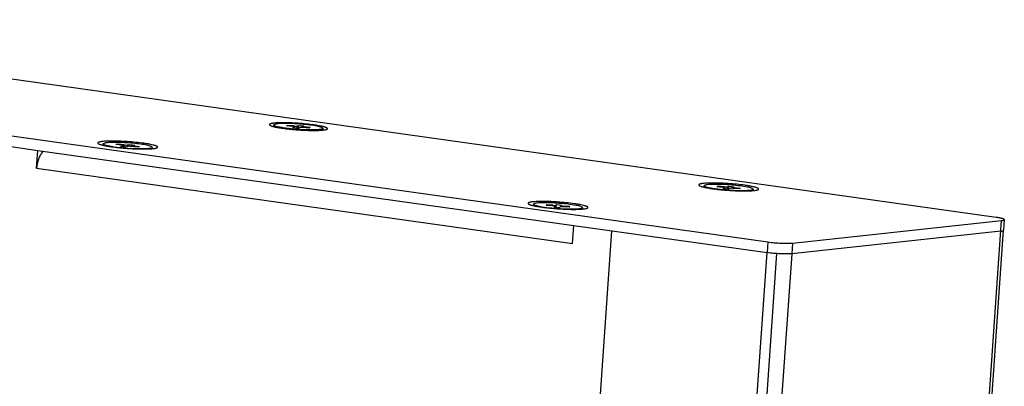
# Model space of a CAD drawing. Header units: millimetres. Extents: x 42 to 1167, y 41 to 792.
# Tile 51 of 55: x 988 to 1043, y 292 to 313. Entities that reach past the tile are written whole.
import ezdxf

# ---------------------------------------------------------------- set-up
doc = ezdxf.new("R2010")
doc.units = ezdxf.units.MM
doc.header["$LTSCALE"] = 65.395
doc.layers.add('00_COMPONENTS', color=7, linetype='CONTINUOUS')

msp = doc.modelspace()

# ---------------------------------------------------------------- linework, layer by layer
at = {"layer": '00_COMPONENTS', "color": 7}
for p, q in [((1042.6194, 301.7451), (964.0494, 312.7619)), ((951.3204, 311.3885), (1029.8905, 300.3717)), ((951.2789, 310.7937), (989.1744, 305.4802)), ((1002.3369, 306.8935), (1002.3305, 306.8021)), ((1003.1161, 306.8726), (1003.0432, 306.845)), ((1003.3818, 306.8122), (1003.0432, 306.845)), ((1003.1161, 306.8726), (1003.1196, 306.8376)), ((1003.4547, 306.8397), (1003.1161, 306.8726)), ((1003.4055, 306.7521), (1003.4905, 306.7843)), ((1003.4055, 306.7521), (1003.6958, 306.7239)), ((1003.4919, 306.7437), (1003.495, 306.7879)), ((1003.6363, 306.8394), (1003.7213, 306.8716)), ((1003.6958, 306.7239), (1003.7808, 306.7561)), ((1003.7037, 306.7269), (1003.7057, 306.7317)), ((1003.7057, 306.7317), (1003.7213, 306.8716)), ((1003.7057, 306.7317), (1003.7141, 306.7309)), ((1003.7213, 306.8716), (1004.0116, 306.8434)), ((1003.9187, 306.7588), (1003.9221, 306.8076)), ((1003.9266, 306.8112), (1004.0116, 306.8434)), ((1004.301, 306.7229), (1003.9624, 306.7558)), ((1004.3739, 306.7505), (1004.0353, 306.7834)), ((1004.3739, 306.7505), (1004.301, 306.7229)), ((1005.0802, 306.702), (1005.0738, 306.6107)), ((989.1053, 304.4888), (989.1744, 305.4802)), ((989.1744, 305.4802), (1019.0698, 301.2883)), ((989.4326, 305.3762), (989.4373, 305.4433)), ((992.8149, 305.8377), (992.8098, 305.7648)), ((993.6524, 305.8234), (993.5325, 305.8008)), ((993.8524, 305.7631), (993.5325, 305.8008)), ((993.6524, 305.8234), (993.6558, 305.7863)), ((993.9723, 305.7856), (993.6524, 305.8234)), ((993.7897, 305.7094), (993.9296, 305.7356)), ((993.7897, 305.7094), (994.0639, 305.677)), ((993.9386, 305.6918), (993.9421, 305.7414)), ((994.0639, 305.677), (994.2038, 305.7033)), ((994.1694, 305.7807), (994.3093, 305.807)), ((994.2952, 305.7062), (994.3093, 305.807)), ((994.3093, 305.807), (994.5835, 305.7746)), ((994.7207, 305.6606), (994.4008, 305.6984)), ((994.4278, 305.6965), (994.431, 305.7426)), ((994.4436, 305.7483), (994.5835, 305.7746)), ((994.8406, 305.6831), (994.5207, 305.7209)), ((994.8406, 305.6831), (994.7207, 305.6606)), ((995.5582, 305.6463), (995.5531, 305.5734)), ((1026.3354, 303.4996), (1026.3303, 303.4267)), ((1027.1135, 303.4786), (1027.0416, 303.4509)), ((1027.3806, 303.4181), (1027.0416, 303.4509)), ((1027.1135, 303.4786), (1027.117, 303.4436)), ((1027.4524, 303.4458), (1027.1135, 303.4786)), ((1027.4061, 303.358), (1027.49, 303.3903)), ((1027.4061, 303.358), (1027.6967, 303.3299)), ((1027.4912, 303.3497), (1027.4943, 303.3939)), ((1027.6336, 303.4456), (1027.7174, 303.4779)), ((1027.6967, 303.3299), (1027.7805, 303.3622)), ((1027.6983, 303.3292), (1027.702, 303.338)), ((1027.702, 303.338), (1027.7174, 303.4779)), ((1027.702, 303.338), (1027.7145, 303.3368)), ((1027.7174, 303.4779), (1028.008, 303.4498)), ((1027.9164, 303.3651), (1027.9198, 303.4139)), ((1027.9242, 303.4175), (1028.008, 303.4498)), ((1028.3006, 303.3292), (1027.9617, 303.362)), ((1028.3725, 303.3569), (1028.0335, 303.3896)), ((1028.3725, 303.3569), (1028.3006, 303.3292)), ((1029.0787, 303.3082), (1029.0736, 303.2353)), ((1016.8154, 302.4724), (1016.8103, 302.3996)), ((1016.8179, 302.4723), (1016.821, 302.4848)), ((1017.5548, 302.4436), (1017.5278, 302.412)), ((1017.8755, 302.3845), (1017.5278, 302.412)), ((1017.5548, 302.4436), (1017.5584, 302.4096)), ((1017.9025, 302.4161), (1017.5548, 302.4436)), ((1017.9795, 302.32), (1018.011, 302.3569)), ((1017.9795, 302.32), (1018.2775, 302.2965)), ((1018.0088, 302.318), (1018.0116, 302.3583)), ((1018.011, 302.3569), (1018.0114, 302.3583)), ((1018.0651, 302.4201), (1018.0966, 302.457)), ((1018.0838, 302.3118), (1018.0848, 302.3168)), ((1018.0848, 302.3168), (1018.0966, 302.457)), ((1018.0848, 302.3168), (1018.2779, 302.3015)), ((1018.0966, 302.457), (1018.3947, 302.4334)), ((1018.2775, 302.2965), (1018.3091, 302.3333)), ((1018.3587, 302.3409), (1018.3625, 302.3952)), ((1018.3631, 302.3965), (1018.3628, 302.3952)), ((1018.3631, 302.3965), (1018.3947, 302.4334)), ((1018.8193, 302.3099), (1018.4716, 302.3374)), ((1018.8464, 302.3415), (1018.4986, 302.369)), ((1018.8464, 302.3415), (1018.8193, 302.3099)), ((1019.5532, 302.2687), (1019.5563, 302.2812)), ((1019.5587, 302.281), (1019.5537, 302.2082)), ((1031.2674, 300.3113), (1042.9267, 301.5693)), ((1043.0822, 301.6178), (1043.0407, 301.023)), ((1019.0006, 300.297), (1019.0698, 301.2883)), ((1019.0698, 301.2883), (1029.849, 299.7769)), ((1021.1751, 300.9931), (1020.3104, 288.6016)), ((1042.8852, 300.9745), (1031.2259, 299.7165)), ((1039.8446, 255.2203), (1043.0407, 301.023)), ((1042.898, 300.976), (1042.8852, 300.9745)), ((1043.0407, 301.023), (1043.0406, 301.0219)), ((1026.6556, 254.0141), (1029.849, 299.7769)), ((1030.376, 299.7232), (1027.1819, 253.9485)), ((1031.2259, 299.7165), (1028.032, 253.9458))]:
    msp.add_line(p, q, dxfattribs=at)
at = {"layer": '00_COMPONENTS', "color": 4}
for p, q in [((1003.4547, 306.8397), (1003.4521, 306.8027)), ((1003.4877, 306.7441), (1003.4905, 306.7843)), ((1003.6363, 306.8394), (1003.6287, 306.7304)), ((1004.0329, 306.749), (1004.0353, 306.7834)), ((993.9266, 305.6932), (993.9296, 305.7356)), ((993.9723, 305.7856), (993.9655, 305.6886)), ((994.1694, 305.7807), (994.1634, 305.6957)), ((994.5182, 305.6845), (994.5207, 305.7209)), ((989.1053, 304.4888), (1019.0006, 300.297)), ((1027.4524, 303.4458), (1027.4502, 303.4133)), ((1027.4872, 303.3501), (1027.49, 303.3903)), ((1027.6336, 303.4456), (1027.626, 303.3367)), ((1028.0312, 303.3571), (1028.0335, 303.3896)), ((1017.9025, 302.4161), (1017.9002, 302.3828)), ((1018.0083, 302.318), (1018.011, 302.3569)), ((1018.0651, 302.4201), (1018.0577, 302.3139)), ((1018.4963, 302.3356), (1018.4986, 302.369)), ((1039.6913, 255.2038), (1042.9267, 301.5693)), ((1029.8905, 300.3717), (1029.849, 299.7769)), ((1031.2674, 300.3113), (1031.2259, 299.7165))]:
    msp.add_line(p, q, dxfattribs=at)
at = {"layer": '00_COMPONENTS', "color": 7}
for centre, radius, start, end in [((1003.5806, 308.1355), 1.3018, 264.45122, 267.86812), ((994.1467, 310.8563), 5.2396, 260.02041, 260.59515), ((1027.5778, 304.7412), 1.3015, 264.47383, 267.89137), ((1042.7443, 302.2821), 1.3152, 276.15273, 276.71406), ((1043.0282, 301.0239), 0.0125, 350.96152, 356.00318)]:
    msp.add_arc(centre, radius, start, end, dxfattribs=at)
for points, knots in [([(1004.578, 306.8967), (1004.4355, 306.9166), (1004.1379, 306.9514), (1003.7613, 306.9827), (1003.4514, 307.001), (1003.2241, 307.0107), (1003.0069, 307.016), (1002.8045, 307.017), (1002.6211, 307.0137), (1002.4607, 307.006), (1002.3429, 306.9958), (1002.2628, 306.9852), (1002.2138, 306.9767), (1002.1726, 306.9673), (1002.1394, 306.9572), (1002.1142, 306.9463), (1002.0969, 306.9348), (1002.087, 306.921), (1002.0883, 306.905), (1002.0995, 306.8907), (1002.1101, 306.8828), (1002.1164, 306.8786)], [0, 0, 0, 0, 0.1682002, 0.3502506, 0.4417761, 0.5310917, 0.6163416, 0.6957598, 0.7677103, 0.8307283, 0.8835629, 0.9058456, 0.9252424, 0.9416923, 0.9551771, 0.9657519, 0.9736279, 0.9794166, 0.9845991, 0.9910967, 1, 1, 1, 1]), ([(1002.1164, 306.8786), (1002.1288, 306.8704), (1002.1599, 306.855), (1002.2155, 306.8342), (1002.2865, 306.813), (1002.4092, 306.7822), (1002.5951, 306.7458), (1002.7531, 306.7213), (1002.8398, 306.7091)], [0, 0, 0, 0, 0.0594644, 0.1390184, 0.2385078, 0.3572326, 0.6479395, 1, 1, 1, 1]), ([(1002.8408, 306.7383), (1002.7693, 306.7498), (1002.6451, 306.7712), (1002.4828, 306.8119), (1002.3897, 306.8414), (1002.3365, 306.8774), (1002.3375, 306.8934)], [0, 0, 0, 0, 0.4049455, 0.7126854, 0.9102567, 1, 1, 1, 1]), ([(1002.3375, 306.8934), (1002.3377, 306.8966), (1002.3445, 306.9143), (1002.3641, 306.9216), (1002.3781, 306.9269)], [0, 0, 0, 0, 0.1741179, 1, 1, 1, 1]), ([(1005.0796, 306.7021), (1005.0804, 306.714), (1005.0484, 306.7431), (1004.9832, 306.7678), (1004.8747, 306.8005), (1004.6621, 306.8456), (1004.3263, 306.8961), (1003.8748, 306.9423), (1003.4017, 306.9723), (1002.9686, 306.9817), (1002.6586, 306.9732), (1002.4731, 306.9512), (1002.4045, 306.9369), (1002.3781, 306.9269)], [0, 0, 0, 0, 0.0130202, 0.0392978, 0.0802243, 0.1346948, 0.277752, 0.4504745, 0.6308987, 0.795658, 0.92397, 0.9692151, 1, 1, 1, 1]), ([(1002.8398, 306.7091), (1002.9571, 306.6927), (1003.2019, 306.6632), (1003.5773, 306.6288), (1003.9603, 306.604), (1004.3287, 306.5902), (1004.6167, 306.5882), (1004.8238, 306.5933), (1004.9563, 306.6), (1005.0706, 306.6095), (1005.1652, 306.6216), (1005.2388, 306.6361), (1005.2802, 306.6489), (1005.2965, 306.6567)], [0, 0, 0, 0, 0.1439559, 0.2996551, 0.4581776, 0.6104322, 0.747708, 0.808248, 0.8622247, 0.9088988, 0.9476636, 0.9780851, 1, 1, 1, 1]), ([(1005.039, 306.6686), (1004.9992, 306.6535), (1004.8896, 306.6362), (1004.6932, 306.6202), (1004.4344, 306.6154), (1004.016, 306.6224), (1003.4785, 306.6563), (1003.0459, 306.7054), (1002.8408, 306.7383)], [0, 0, 0, 0, 0.0578252, 0.1490091, 0.2685419, 0.4089553, 0.7176917, 1, 1, 1, 1]), ([(1003.495, 306.7879), (1003.4952, 306.7912), (1003.4806, 306.7964), (1003.4609, 306.8016), (1003.4239, 306.8076), (1003.397, 306.8107), (1003.3818, 306.8122)], [0, 0, 0, 0, 0.0844265, 0.2924289, 0.6098152, 1, 1, 1, 1]), ([(1003.4905, 306.7843), (1003.4917, 306.7847), (1003.4935, 306.7854), (1003.4949, 306.7872), (1003.495, 306.7879)], [0, 0, 0, 0, 0.6216023, 1, 1, 1, 1]), ([(1003.5322, 306.8345), (1003.5543, 306.8337), (1003.5887, 306.8342), (1003.6244, 306.8349), (1003.6363, 306.8394)], [0, 0, 0, 0, 0.6362622, 1, 1, 1, 1]), ([(1003.9624, 306.7558), (1003.9247, 306.7594), (1003.8723, 306.7629), (1003.8119, 306.7609), (1003.7887, 306.7591), (1003.7808, 306.7561)], [0, 0, 0, 0, 0.6230819, 0.860802, 1, 1, 1, 1]), ([(1003.9221, 306.8076), (1003.9219, 306.8043), (1003.9365, 306.7991), (1003.9562, 306.7939), (1003.9932, 306.7879), (1004.0201, 306.7848), (1004.0353, 306.7834)], [0, 0, 0, 0, 0.0844265, 0.2924289, 0.6098152, 1, 1, 1, 1]), ([(1003.9266, 306.8112), (1003.9254, 306.8108), (1003.9236, 306.8101), (1003.9222, 306.8083), (1003.9221, 306.8076)], [0, 0, 0, 0, 0.6216023, 1, 1, 1, 1]), ([(1005.2965, 306.6567), (1005.3036, 306.66), (1005.3155, 306.6666), (1005.327, 306.6784), (1005.3302, 306.6884), (1005.3298, 306.6986), (1005.3216, 306.712), (1005.3039, 306.7264), (1005.2777, 306.7414), (1005.2428, 306.7566), (1005.1992, 306.7723), (1005.1473, 306.7881), (1005.0622, 306.8107), (1004.9371, 306.8381), (1004.7664, 306.8689), (1004.6435, 306.8875), (1004.578, 306.8967)], [0, 0, 0, 0, 0.0279806, 0.0481471, 0.0564898, 0.0646617, 0.0836806, 0.1100244, 0.1454431, 0.1905031, 0.2453126, 0.3097588, 0.3835961, 0.5579931, 0.7649548, 1, 1, 1, 1]), ([(1005.039, 306.6686), (1005.0449, 306.6708), (1005.0606, 306.6774), (1005.0789, 306.6905), (1005.0796, 306.7021)], [0, 0, 0, 0, 0.3532664, 1, 1, 1, 1]), ([(995.0848, 305.8724), (994.9379, 305.893), (994.6311, 305.9288), (994.2429, 305.9611), (993.9235, 305.9799), (993.6892, 305.9899), (993.4653, 305.9954), (993.2567, 305.9965), (993.0677, 305.993), (992.9023, 305.9851), (992.7809, 305.9746), (992.6983, 305.9636), (992.6478, 305.9549), (992.6053, 305.9452), (992.5711, 305.9348), (992.5452, 305.9236), (992.5273, 305.9117), (992.5171, 305.8974), (992.5185, 305.881), (992.5301, 305.8663), (992.5409, 305.8581), (992.5474, 305.8537)], [0, 0, 0, 0, 0.1682002, 0.3502506, 0.441776, 0.5310917, 0.6163416, 0.6957598, 0.7677103, 0.8307283, 0.8835629, 0.9058456, 0.9252424, 0.9416923, 0.9551771, 0.9657519, 0.9736279, 0.9794166, 0.984599, 0.9910967, 1, 1, 1, 1]), ([(995.5579, 305.6463), (995.5588, 305.6572), (995.5309, 305.6847), (995.4723, 305.7078), (995.3756, 305.7388), (995.1845, 305.7815), (994.8791, 305.8304), (994.462, 305.8767), (994.0132, 305.9095), (993.5842, 305.9252), (993.2253, 305.921), (993.0144, 305.9062), (992.9298, 305.8903)], [0, 0, 0, 0, 0.0122974, 0.0366563, 0.0742562, 0.124513, 0.2575877, 0.421022, 0.5962938, 0.7632958, 0.9032169, 1, 1, 1, 1]), ([(989.4326, 305.3762), (989.3857, 305.3248), (989.3002, 305.2019), (989.2036, 304.9886), (989.1352, 304.7465), (989.1113, 304.5756), (989.1053, 304.4888)], [0, 0, 0, 0, 0.2172076, 0.4632119, 0.7282973, 1, 1, 1, 1]), ([(989.4935, 305.4355), (989.4883, 305.431), (989.4671, 305.4122), (989.4471, 305.3921), (989.4326, 305.3762)], [0, 0, 0, 0, 0.2426023, 1, 1, 1, 1]), ([(992.5474, 305.8537), (992.5602, 305.8454), (992.5923, 305.8294), (992.6495, 305.808), (992.7227, 305.7861), (992.8493, 305.7544), (993.0409, 305.7168), (993.2037, 305.6916), (993.2931, 305.6791)], [0, 0, 0, 0, 0.0594643, 0.1390184, 0.2385077, 0.3572326, 0.6479395, 1, 1, 1, 1]), ([(993.2387, 305.696), (993.178, 305.7067), (993.0729, 305.7264), (992.9366, 305.7638), (992.8574, 305.7906), (992.814, 305.8237), (992.8153, 305.8377)], [0, 0, 0, 0, 0.4057158, 0.7111156, 0.9077655, 1, 1, 1, 1]), ([(992.8153, 305.8377), (992.8165, 305.8516), (992.8627, 305.8778), (992.9012, 305.8849), (992.9298, 305.8903)], [0, 0, 0, 0, 0.3248201, 1, 1, 1, 1]), ([(994.0957, 305.5946), (994.0227, 305.6002), (993.7535, 305.6233), (993.4848, 305.655), (993.2905, 305.6872)], [0, 0, 0, 0, 0.2709573, 1, 1, 1, 1]), ([(993.2931, 305.6791), (993.414, 305.6621), (993.6663, 305.6317), (994.0533, 305.5963), (994.448, 305.5707), (994.8278, 305.5565), (995.1247, 305.5544), (995.3382, 305.5597), (995.4747, 305.5666), (995.5925, 305.5764), (995.6901, 305.5889), (995.7658, 305.6038), (995.8085, 305.617), (995.8253, 305.625)], [0, 0, 0, 0, 0.1439559, 0.2996551, 0.4581776, 0.6104323, 0.7477081, 0.808248, 0.8622248, 0.9088989, 0.9476636, 0.9780851, 1, 1, 1, 1]), ([(993.942, 305.7414), (993.9423, 305.744), (993.9313, 305.7489), (993.9156, 305.7532), (993.8863, 305.7587), (993.8647, 305.7616), (993.8524, 305.7631)], [0, 0, 0, 0, 0.0847807, 0.2880255, 0.6028684, 1, 1, 1, 1]), ([(993.9296, 305.7356), (993.9313, 305.736), (993.9354, 305.737), (993.9418, 305.7386), (993.942, 305.7414)], [0, 0, 0, 0, 0.3900229, 1, 1, 1, 1]), ([(993.9723, 305.7856), (994.0103, 305.7811), (994.0758, 305.7774), (994.1423, 305.7756), (994.1694, 305.7807)], [0, 0, 0, 0, 0.5815511, 1, 1, 1, 1]), ([(994.4008, 305.6984), (994.3628, 305.7029), (994.2973, 305.7065), (994.2308, 305.7084), (994.2038, 305.7033)], [0, 0, 0, 0, 0.5815511, 1, 1, 1, 1]), ([(995.4434, 305.5937), (995.3829, 305.5823), (995.2363, 305.5685), (994.8712, 305.5557), (994.567, 305.5657), (994.3488, 305.5779)], [0, 0, 0, 0, 0.1683066, 0.4019791, 1, 1, 1, 1]), ([(994.4311, 305.7426), (994.4308, 305.74), (994.4418, 305.7351), (994.4576, 305.7308), (994.4869, 305.7252), (994.5085, 305.7223), (994.5207, 305.7209)], [0, 0, 0, 0, 0.0847807, 0.2880255, 0.6028684, 1, 1, 1, 1]), ([(994.4436, 305.7483), (994.4418, 305.748), (994.4377, 305.747), (994.4314, 305.7454), (994.4311, 305.7426)], [0, 0, 0, 0, 0.3900229, 1, 1, 1, 1]), ([(995.8253, 305.625), (995.8326, 305.6285), (995.8449, 305.6352), (995.8568, 305.6474), (995.8601, 305.6577), (995.8597, 305.6682), (995.8512, 305.6821), (995.8329, 305.6969), (995.8059, 305.7123), (995.77, 305.7281), (995.7251, 305.7442), (995.6715, 305.7605), (995.5839, 305.7838), (995.4549, 305.812), (995.279, 305.8438), (995.1523, 305.8629), (995.0848, 305.8724)], [0, 0, 0, 0, 0.0279806, 0.0481471, 0.0564899, 0.0646617, 0.0836806, 0.1100245, 0.1454432, 0.1905033, 0.2453127, 0.3097589, 0.3835961, 0.5579931, 0.7649548, 1, 1, 1, 1]), ([(995.4434, 305.5937), (995.472, 305.5991), (995.5104, 305.6062), (995.5566, 305.6324), (995.5579, 305.6463)], [0, 0, 0, 0, 0.6751799, 1, 1, 1, 1]), ([(1028.6052, 303.5343), (1028.4584, 303.5549), (1028.1516, 303.5907), (1027.7634, 303.6229), (1027.444, 303.6418), (1027.2096, 303.6518), (1026.9858, 303.6573), (1026.7772, 303.6584), (1026.5882, 303.6549), (1026.4228, 303.647), (1026.3014, 303.6365), (1026.2188, 303.6255), (1026.1683, 303.6168), (1026.1258, 303.6071), (1026.0916, 303.5967), (1026.0657, 303.5855), (1026.0478, 303.5736), (1026.0376, 303.5593), (1026.0389, 303.5428), (1026.0505, 303.5282), (1026.0614, 303.5199), (1026.0679, 303.5156)], [0, 0, 0, 0, 0.1682002, 0.3502506, 0.441776, 0.5310917, 0.6163416, 0.6957598, 0.7677103, 0.8307283, 0.8835629, 0.9058456, 0.9252424, 0.9416923, 0.9551771, 0.9657519, 0.9736279, 0.9794166, 0.984599, 0.9910967, 1, 1, 1, 1]), ([(1026.0679, 303.5156), (1026.0807, 303.5073), (1026.1127, 303.4913), (1026.17, 303.4699), (1026.2432, 303.448), (1026.3697, 303.4163), (1026.5614, 303.3787), (1026.7242, 303.3535), (1026.8136, 303.341)], [0, 0, 0, 0, 0.0594643, 0.1390184, 0.2385077, 0.3572326, 0.6479395, 1, 1, 1, 1]), ([(1026.8116, 303.3489), (1026.7439, 303.3601), (1026.6263, 303.3811), (1026.4731, 303.4205), (1026.3846, 303.4492), (1026.335, 303.4842), (1026.336, 303.4996)], [0, 0, 0, 0, 0.4050782, 0.7123053, 0.9094052, 1, 1, 1, 1]), ([(1026.336, 303.4996), (1026.3362, 303.5027), (1026.3428, 303.52), (1026.3618, 303.5273), (1026.3754, 303.5326)], [0, 0, 0, 0, 0.1753273, 1, 1, 1, 1]), ([(1029.0781, 303.3082), (1029.0789, 303.3201), (1029.0468, 303.3492), (1028.9814, 303.374), (1028.8727, 303.4067), (1028.6597, 303.4519), (1028.3231, 303.5025), (1027.871, 303.5486), (1027.3973, 303.5786), (1026.9643, 303.5878), (1026.6546, 303.5792), (1026.4697, 303.557), (1026.4015, 303.5426), (1026.3754, 303.5326)], [0, 0, 0, 0, 0.0130395, 0.0393616, 0.0803644, 0.1349343, 0.2782212, 0.4511576, 0.631696, 0.7963983, 0.9244396, 0.9694694, 1, 1, 1, 1]), ([(1027.6061, 303.2573), (1027.5341, 303.2628), (1027.2685, 303.2857), (1027.0034, 303.3172), (1026.8116, 303.3489)], [0, 0, 0, 0, 0.2708558, 1, 1, 1, 1]), ([(1026.8136, 303.341), (1026.9345, 303.324), (1027.1868, 303.2936), (1027.5737, 303.2582), (1027.9685, 303.2326), (1028.3483, 303.2184), (1028.6452, 303.2163), (1028.8586, 303.2216), (1028.9952, 303.2285), (1029.113, 303.2383), (1029.2105, 303.2508), (1029.2863, 303.2657), (1029.329, 303.2789), (1029.3458, 303.2869)], [0, 0, 0, 0, 0.1439559, 0.2996551, 0.4581776, 0.6104323, 0.7477081, 0.808248, 0.8622248, 0.9088989, 0.9476636, 0.9780851, 1, 1, 1, 1]), ([(1027.4943, 303.3939), (1027.4944, 303.3972), (1027.4798, 303.4023), (1027.46, 303.4076), (1027.4228, 303.4136), (1027.3958, 303.4167), (1027.3806, 303.4181)], [0, 0, 0, 0, 0.0844395, 0.2925528, 0.6099911, 1, 1, 1, 1]), ([(1027.49, 303.3903), (1027.4911, 303.3907), (1027.4929, 303.3914), (1027.4942, 303.3931), (1027.4943, 303.3939)], [0, 0, 0, 0, 0.6198981, 1, 1, 1, 1]), ([(1027.5299, 303.4406), (1027.552, 303.4398), (1027.5862, 303.4403), (1027.6219, 303.4411), (1027.6336, 303.4456)], [0, 0, 0, 0, 0.6372066, 1, 1, 1, 1]), ([(1029.0387, 303.2752), (1029.0139, 303.2656), (1028.9497, 303.2517), (1028.776, 303.23), (1028.4849, 303.2203), (1028.0754, 303.227), (1027.776, 303.2443), (1027.6188, 303.2563)], [0, 0, 0, 0, 0.0558446, 0.1374491, 0.3687897, 0.6678962, 1, 1, 1, 1]), ([(1027.9617, 303.362), (1027.924, 303.3656), (1027.8716, 303.369), (1027.8115, 303.367), (1027.7883, 303.3652), (1027.7805, 303.3622)], [0, 0, 0, 0, 0.6240558, 0.86151, 1, 1, 1, 1]), ([(1027.9199, 303.4139), (1027.9197, 303.4106), (1027.9343, 303.4054), (1027.9541, 303.4002), (1027.9913, 303.3942), (1028.0183, 303.3911), (1028.0335, 303.3896)], [0, 0, 0, 0, 0.0844395, 0.2925528, 0.6099911, 1, 1, 1, 1]), ([(1027.9242, 303.4175), (1027.923, 303.4171), (1027.9212, 303.4164), (1027.9199, 303.4146), (1027.9199, 303.4139)], [0, 0, 0, 0, 0.6198981, 1, 1, 1, 1]), ([(1029.3458, 303.2869), (1029.3531, 303.2904), (1029.3654, 303.2971), (1029.3773, 303.3093), (1029.3806, 303.3196), (1029.3802, 303.3301), (1029.3717, 303.344), (1029.3534, 303.3588), (1029.3264, 303.3742), (1029.2905, 303.3899), (1029.2456, 303.4061), (1029.192, 303.4224), (1029.1044, 303.4457), (1028.9754, 303.4739), (1028.7995, 303.5057), (1028.6727, 303.5248), (1028.6052, 303.5343)], [0, 0, 0, 0, 0.0279806, 0.0481471, 0.0564899, 0.0646617, 0.0836806, 0.1100245, 0.1454432, 0.1905033, 0.2453127, 0.3097589, 0.3835961, 0.5579931, 0.7649548, 1, 1, 1, 1]), ([(1029.0387, 303.2752), (1029.0444, 303.2774), (1029.0598, 303.2839), (1029.0774, 303.2969), (1029.0781, 303.3082)], [0, 0, 0, 0, 0.3519922, 1, 1, 1, 1]), ([(1019.0853, 302.5071), (1018.9384, 302.5277), (1018.6316, 302.5635), (1018.2434, 302.5958), (1017.9241, 302.6147), (1017.6897, 302.6246), (1017.4658, 302.6302), (1017.2572, 302.6312), (1017.0682, 302.6277), (1016.9028, 302.6198), (1016.7814, 302.6094), (1016.6988, 302.5983), (1016.6483, 302.5896), (1016.6058, 302.58), (1016.5717, 302.5696), (1016.5457, 302.5583), (1016.5279, 302.5464), (1016.5176, 302.5322), (1016.519, 302.5157), (1016.5306, 302.501), (1016.5414, 302.4928), (1016.548, 302.4885)], [0, 0, 0, 0, 0.1682002, 0.3502506, 0.441776, 0.5310917, 0.6163416, 0.6957598, 0.7677103, 0.8307283, 0.8835629, 0.9058456, 0.9252424, 0.9416923, 0.9551771, 0.9657519, 0.9736279, 0.9794166, 0.984599, 0.9910967, 1, 1, 1, 1]), ([(1016.548, 302.4885), (1016.5607, 302.4801), (1016.5928, 302.4642), (1016.65, 302.4428), (1016.7232, 302.4209), (1016.8498, 302.3892), (1017.0414, 302.3516), (1017.2042, 302.3264), (1017.2936, 302.3138)], [0, 0, 0, 0, 0.0594643, 0.1390184, 0.2385077, 0.3572326, 0.6479395, 1, 1, 1, 1]), ([(1017.291, 302.3219), (1017.2234, 302.3331), (1017.1059, 302.3541), (1016.9527, 302.3932), (1016.8647, 302.4227), (1016.8148, 302.457), (1016.8156, 302.4724)], [0, 0, 0, 0, 0.4050657, 0.7123314, 0.9087958, 1, 1, 1, 1]), ([(1019.5586, 302.281), (1019.5592, 302.2939), (1019.5223, 302.3242), (1019.4513, 302.3505), (1019.331, 302.3849), (1019.0982, 302.4321), (1018.7337, 302.484), (1018.2516, 302.5296), (1017.8309, 302.5523), (1017.5085, 302.5584), (1017.2978, 302.5565), (1017.1199, 302.5484), (1016.9791, 302.5349), (1016.8847, 302.5161), (1016.8328, 302.4986), (1016.821, 302.4848)], [0, 0, 0, 0, 0.0138898, 0.0423436, 0.086719, 0.1457987, 0.2994572, 0.4819769, 0.6674235, 0.7528448, 0.8292717, 0.8941116, 0.9449436, 0.9803441, 1, 1, 1, 1]), ([(1018.0444, 302.2334), (1017.9761, 302.2389), (1017.7242, 302.2615), (1017.4729, 302.2917), (1017.291, 302.3219)], [0, 0, 0, 0, 0.2709617, 1, 1, 1, 1]), ([(1017.2936, 302.3138), (1017.4145, 302.2969), (1017.6668, 302.2664), (1018.0538, 302.2311), (1018.4486, 302.2055), (1018.8283, 302.1912), (1019.1252, 302.1891), (1019.3387, 302.1945), (1019.4752, 302.2014), (1019.593, 302.2112), (1019.6906, 302.2236), (1019.7664, 302.2385), (1019.809, 302.2518), (1019.8258, 302.2597)], [0, 0, 0, 0, 0.1439559, 0.2996551, 0.4581776, 0.6104323, 0.7477081, 0.808248, 0.8622248, 0.9088989, 0.9476636, 0.9780851, 1, 1, 1, 1]), ([(1018.0116, 302.3583), (1018.0118, 302.3622), (1017.9932, 302.3675), (1017.9697, 302.3737), (1017.9251, 302.3799), (1017.8932, 302.3831), (1017.8755, 302.3845)], [0, 0, 0, 0, 0.0854697, 0.2986134, 0.6183009, 1, 1, 1, 1]), ([(1017.9025, 302.4161), (1017.9218, 302.4146), (1017.958, 302.4127), (1018.0077, 302.4113), (1018.0408, 302.4147), (1018.0613, 302.4157), (1018.0651, 302.4201)], [0, 0, 0, 0, 0.3552132, 0.6693443, 0.8940969, 1, 1, 1, 1]), ([(1019.5074, 302.2442), (1019.4429, 302.223), (1019.2638, 302.2045), (1018.9466, 302.1924), (1018.5406, 302.2009), (1018.2458, 302.2178), (1018.0914, 302.2297)], [0, 0, 0, 0, 0.1432934, 0.376132, 0.6727726, 1, 1, 1, 1]), ([(1018.4716, 302.3374), (1018.4523, 302.3389), (1018.4161, 302.3408), (1018.3665, 302.3422), (1018.3333, 302.3388), (1018.3128, 302.3377), (1018.3091, 302.3333)], [0, 0, 0, 0, 0.3552132, 0.6693443, 0.8940969, 1, 1, 1, 1]), ([(1018.3625, 302.3952), (1018.3624, 302.3912), (1018.3809, 302.386), (1018.4045, 302.3798), (1018.449, 302.3736), (1018.4809, 302.3704), (1018.4986, 302.369)], [0, 0, 0, 0, 0.0854697, 0.2986134, 0.6183009, 1, 1, 1, 1]), ([(1019.8258, 302.2597), (1019.8332, 302.2632), (1019.8454, 302.27), (1019.8573, 302.2821), (1019.8607, 302.2924), (1019.8602, 302.303), (1019.8517, 302.3168), (1019.8335, 302.3317), (1019.8065, 302.3471), (1019.7705, 302.3628), (1019.7256, 302.3789), (1019.672, 302.3952), (1019.5844, 302.4185), (1019.4554, 302.4468), (1019.2795, 302.4785), (1019.1528, 302.4977), (1019.0853, 302.5071)], [0, 0, 0, 0, 0.0279806, 0.0481471, 0.0564899, 0.0646617, 0.0836806, 0.1100245, 0.1454432, 0.1905033, 0.2453127, 0.3097589, 0.3835961, 0.5579931, 0.7649548, 1, 1, 1, 1]), ([(1019.5532, 302.2687), (1019.5511, 302.2662), (1019.5377, 302.2548), (1019.5209, 302.2486), (1019.5074, 302.2442)], [0, 0, 0, 0, 0.1838946, 1, 1, 1, 1]), ([(1043.0822, 301.6178), (1043.0826, 301.6232), (1043.0765, 301.6323), (1043.065, 301.6409), (1043.0448, 301.6525), (1043.0098, 301.6662), (1042.9566, 301.6823), (1042.8895, 301.6986), (1042.776, 301.7216), (1042.6843, 301.736), (1042.6194, 301.7451)], [0, 0, 0, 0, 0.0331843, 0.0580929, 0.0898521, 0.1749659, 0.2889647, 0.4306718, 0.5981472, 1, 1, 1, 1]), ([(1042.9267, 301.5693), (1042.9489, 301.5717), (1042.9875, 301.5768), (1043.0316, 301.586), (1043.0578, 301.5954), (1043.0727, 301.6027), (1043.0818, 301.6117), (1043.0822, 301.6178)], [0, 0, 0, 0, 0.398252, 0.6952649, 0.8053793, 0.8907775, 1, 1, 1, 1]), ([(1042.898, 300.976), (1042.9181, 300.9783), (1042.953, 300.9833), (1042.9931, 300.9921), (1043.017, 301.0009), (1043.031, 301.008), (1043.0396, 301.0161), (1043.0406, 301.0219)], [0, 0, 0, 0, 0.3927788, 0.6879181, 0.7986553, 0.8857177, 1, 1, 1, 1]), ([(1029.8905, 300.3717), (1030.0111, 300.3548), (1030.2615, 300.3276), (1030.6312, 300.303), (1030.9294, 300.2958), (1031.1378, 300.301), (1031.2274, 300.307), (1031.2674, 300.3113)], [0, 0, 0, 0, 0.264578, 0.5470705, 0.8050306, 0.9124581, 1, 1, 1, 1]), ([(1031.2259, 299.7165), (1031.1859, 299.7122), (1031.0963, 299.7062), (1030.8879, 299.701), (1030.5897, 299.7082), (1030.22, 299.7328), (1029.9696, 299.76), (1029.849, 299.7769)], [0, 0, 0, 0, 0.0875419, 0.1949694, 0.4529295, 0.735422, 1, 1, 1, 1])]:
    msp.add_open_spline(points, degree=3, knots=knots, dxfattribs=at)

doc.saveas('drawing.dxf')
